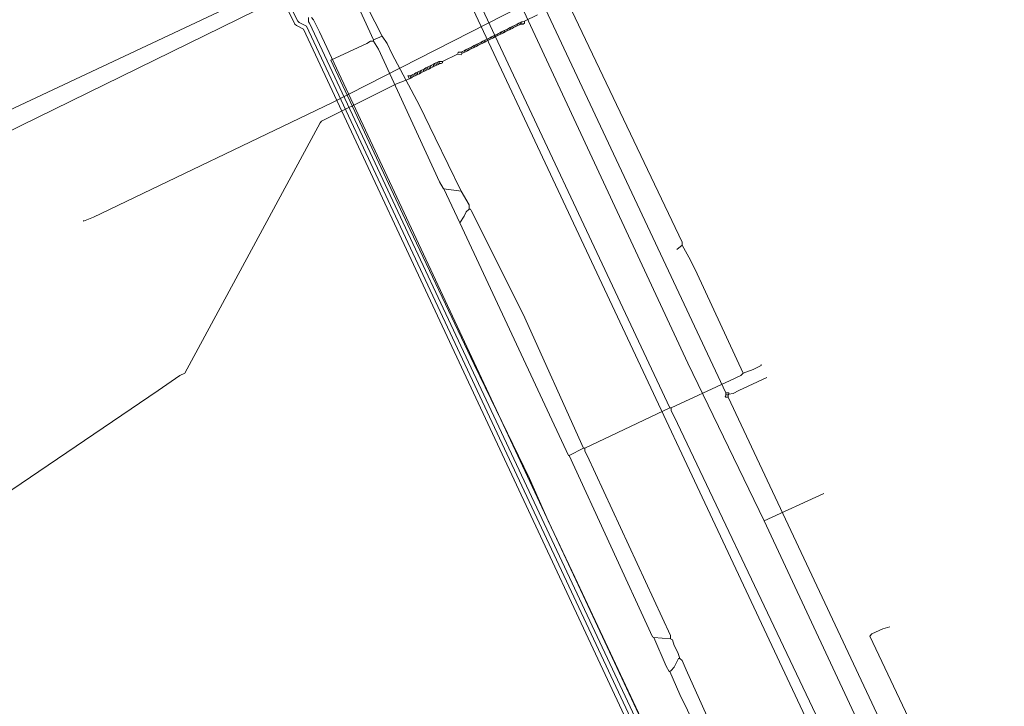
# Model space of a CAD drawing. Header units: metres. Extents: x 45249 to 48959, y 371564 to 373092.
# Tile 18 of 31: x 45425 to 45523, y 372101 to 372169. Entities that reach past the tile are written whole.
import ezdxf
from ezdxf.lldxf.tags import DXFTag

# ---------------------------------------------------------------- set-up
doc = ezdxf.new("R2010")
doc.units = ezdxf.units.M
doc.header["$MEASUREMENT"] = 0
for name, color, linetype, lineweight in [('B-WE-KL-DATA-DELTA', 254, 'KL-DATA-N', 15), ('B-WE-KL-DATA_KPN', 254, 'KL-TELECOM-ALGEMEEN-N', 15), ('B-WE-KL-ET_LS-G', 254, 'KL-LS-N', 15), ('B-WE-KL-WATER-G', 254, 'KL-WATER-N', 15), ('BESTAANDE RIOLERING', 254, 'Continuous', 15)]:
    doc.layers.add(name, color=color, linetype=linetype, lineweight=lineweight)
doc.styles.get("Standard").update_dxf_attribs({"font": 'arial.ttf'})
tags = doc.linetypes.add('KL-DATA-N', pattern='A,4,-1,[101,NLCS.SHX,S=0.5,R=0,X=0,Y=0],-1,4,-1,["D",Standard,S=1,R=0,X=-0.25,Y=-0.5],-1.5', length=12.5).pattern_tags.tags
tags[18] = DXFTag(74, 10)
tags = doc.linetypes.add('KL-LS-N', pattern='A,4,-1,[103,NLCS.SHX,S=0.75,R=0,X=0,Y=0],-1,4,-1,["L",Standard,S=1,R=0,X=0,Y=-0.5],-2', length=13).pattern_tags.tags
tags[18] = DXFTag(74, 10)
doc.linetypes.add('KL-TELECOM-ALGEMEEN-N', pattern='A,7,-1,[101,NLCS.SHX,S=0.5,R=0,X=0,Y=0],-1', length=9)
doc.linetypes.add('KL-WATER-N', pattern='A,7,-0.5,[168,NLCS.SHX,S=0.75,R=0,X=0.75,Y=0],-2', length=9.5)

msp = doc.modelspace()

# ---------------------------------------------------------------- linework, layer by layer
at = {"layer": 'B-WE-KL-DATA-DELTA', "color": 3, "lineweight": 0}
for points in [[(45451.179, 372172.964), (45450.75, 372172.393), (45450.75, 372171.607), (45452.179, 372168.679), (45452.321, 372168.536), (45453.036, 372168.179), (45521.464, 372021.893)], [(45451.179, 372172.964), (45450.75, 372172.393), (45450.75, 372171.607), (45452.179, 372168.679), (45452.321, 372168.536), (45453.036, 372168.179), (45521.464, 372021.893)], [(45451.393, 372172.464), (45451.107, 372172.107), (45451.107, 372171.679), (45451.179, 372171.536), (45452.464, 372168.964), (45452.607, 372168.821), (45453.321, 372168.464), (45501.25, 372066.25)], [(45451.393, 372172.464), (45451.107, 372172.107), (45451.107, 372171.679), (45451.179, 372171.536), (45452.464, 372168.964), (45452.607, 372168.821), (45453.321, 372168.464), (45501.25, 372066.25)], [(45453.536, 372169.321), (45453.536, 372168.893), (45453.607, 372168.75), (45501.75, 372066.25), (45522.464, 372021.821), (45522.607, 372021.321), (45520.821, 372020.393), (45520.536, 372020.179), (45519.821, 372019.75), (45519.179, 372019.179), (45517.893, 372018.107), (45517.179, 372017.393), (45516.536, 372016.536)], [(45453.536, 372169.321), (45453.536, 372168.893), (45453.607, 372168.75), (45501.75, 372066.25), (45522.464, 372021.821), (45522.607, 372021.321), (45520.821, 372020.393), (45520.536, 372020.179), (45519.821, 372019.75), (45519.179, 372019.179), (45517.893, 372018.107), (45517.179, 372017.393), (45516.536, 372016.536)], [(45453.821, 372169.321), (45454.036, 372169.107), (45454.607, 372167.893), (45501.893, 372066.893), (45503.893, 372062.25)], [(45453.821, 372169.321), (45454.036, 372169.107), (45454.607, 372167.893), (45501.893, 372066.893), (45503.893, 372062.25)]]:
    msp.add_lwpolyline(points, dxfattribs=at)
at = {"layer": 'B-WE-KL-DATA_KPN', "color": 3, "lineweight": 0}
for points in [[(45471.893, 372181.179), (45494.964, 372132.107)], [(45471.893, 372181.179), (45494.964, 372132.107)], [(45466.036, 372178.321), (45513.607, 372077.107), (45514.321, 372077.321), (45515.321, 372077.821), (45519.536, 372079.821)], [(45466.036, 372178.321), (45513.607, 372077.107), (45514.321, 372077.321), (45515.321, 372077.821), (45519.536, 372079.821)], [(45451.107, 372172.964), (45308.393, 372105.964), (45308.179, 372105.964)], [(45451.107, 372172.964), (45308.393, 372105.964), (45308.179, 372105.964)], [(45451.607, 372171.679), (45363.25, 372128.393), (45354.607, 372124.536)], [(45451.607, 372171.679), (45363.25, 372128.393), (45354.607, 372124.536)], [(45495.25, 372131.964), (45495.679, 372132.036), (45496.25, 372132.321), (45499.036, 372133.607)], [(45495.25, 372131.964), (45495.679, 372132.036), (45496.25, 372132.321), (45499.036, 372133.607)], [(45494.964, 372131.893), (45494.893, 372131.75), (45494.964, 372131.679), (45495.179, 372131.679)], [(45494.964, 372131.893), (45494.893, 372131.75), (45494.964, 372131.679), (45495.179, 372131.679)], [(45494.964, 372132.107), (45495.25, 372132.107), (45495.25, 372131.964)], [(45494.964, 372132.107), (45494.964, 372131.893)], [(45494.964, 372132.107), (45495.25, 372132.107), (45495.25, 372131.964)], [(45494.964, 372132.107), (45494.964, 372131.893)], [(45494.964, 372131.893), (45495.179, 372131.893)], [(45494.964, 372131.893), (45495.179, 372131.893)], [(45495.25, 372131.964), (45495.179, 372131.893)], [(45495.25, 372131.964), (45495.179, 372131.893)], [(45495.179, 372131.893), (45495.179, 372131.679)], [(45495.179, 372131.893), (45495.179, 372131.679)], [(45495.179, 372131.679), (45519.536, 372079.893)], [(45495.179, 372131.679), (45519.536, 372079.893)]]:
    msp.add_lwpolyline(points, dxfattribs=at)
at = {"layer": 'B-WE-KL-ET_LS-G', "color": 1, "lineweight": 0}
for points in [[(45475.25, 372179.107), (45475.393, 372179.107), (45478.893, 372171.75), (45478.964, 372171.464), (45490.607, 372147.036), (45490.607, 372146.75)], [(45475.25, 372179.107), (45475.393, 372179.107), (45478.893, 372171.75), (45478.964, 372171.464), (45490.607, 372147.036), (45490.607, 372146.75)], [(45468.179, 372175.75), (45489.393, 372130.607)], [(45468.179, 372175.75), (45489.393, 372130.607)], [(45458.107, 372171.179), (45459.964, 372167.107)], [(45458.107, 372171.179), (45459.964, 372167.107)], [(45458.679, 372171.393), (45459.25, 372170.679), (45459.393, 372170.321), (45460.821, 372167.464)], [(45458.679, 372171.393), (45459.25, 372170.679), (45459.393, 372170.321), (45460.821, 372167.464)], [(45459.964, 372166.964), (45459.679, 372166.964), (45459.321, 372166.75), (45455.75, 372165.107), (45463.607, 372148.25), (45469.964, 372134.893), (45475.464, 372123.607), (45477.321, 372119.393), (45479.964, 372113.821), (45522.107, 372024.107)], [(45459.964, 372166.964), (45459.679, 372166.964), (45459.321, 372166.75), (45455.75, 372165.107), (45463.607, 372148.25), (45469.964, 372134.893), (45475.464, 372123.607), (45477.321, 372119.393), (45479.964, 372113.821), (45522.107, 372024.107)], [(45460.821, 372167.464), (45459.964, 372167.107)], [(45460.821, 372167.464), (45459.964, 372167.107)], [(45459.964, 372167.107), (45459.964, 372166.964)], [(45459.964, 372167.107), (45459.964, 372166.964)], [(45459.964, 372166.964), (45460.464, 372166.179), (45461.036, 372164.964), (45466.536, 372153.036), (45466.893, 372152.393), (45466.964, 372152.321)], [(45459.964, 372166.964), (45460.464, 372166.179), (45461.036, 372164.964), (45466.536, 372153.036), (45466.893, 372152.393), (45466.964, 372152.321)], [(45460.821, 372167.464), (45461.321, 372166.75), (45461.821, 372165.679), (45464.536, 372160.607), (45466.107, 372157.393), (45468.679, 372152.107)], [(45460.821, 372167.464), (45461.321, 372166.75), (45461.821, 372165.679), (45464.536, 372160.607), (45466.107, 372157.393), (45468.679, 372152.107)], [(45466.964, 372152.321), (45468.679, 372152.107)], [(45466.964, 372152.321), (45468.536, 372148.964)], [(45466.964, 372152.321), (45468.679, 372152.107)], [(45466.964, 372152.321), (45468.536, 372148.964)], [(45468.679, 372152.107), (45469.464, 372150.75), (45469.464, 372150.321)], [(45468.679, 372152.107), (45469.464, 372150.75), (45469.464, 372150.321)], [(45469.464, 372150.321), (45469.179, 372150.036), (45468.964, 372149.607), (45468.536, 372148.964)], [(45469.464, 372150.321), (45469.179, 372150.036), (45468.964, 372149.607), (45468.536, 372148.964)], [(45469.464, 372150.321), (45469.607, 372150.321), (45469.679, 372150.179), (45474.821, 372139.893), (45480.821, 372126.607)], [(45469.464, 372150.321), (45469.607, 372150.321), (45469.679, 372150.179), (45474.821, 372139.893), (45480.821, 372126.607)], [(45468.536, 372148.964), (45479.321, 372125.893), (45479.393, 372125.893)], [(45468.536, 372148.964), (45479.321, 372125.893), (45479.393, 372125.893)], [(45490.607, 372146.75), (45490.107, 372146.321)], [(45490.607, 372146.75), (45490.107, 372146.321)], [(45490.607, 372146.75), (45491.464, 372145.25), (45492.107, 372143.893), (45496.679, 372134.036)], [(45490.607, 372146.75), (45491.464, 372145.25), (45492.107, 372143.893), (45496.679, 372134.036)], [(45496.679, 372134.036), (45497.679, 372134.393), (45498.464, 372134.821), (45498.464, 372134.893)], [(45496.679, 372134.036), (45497.679, 372134.393), (45498.464, 372134.821), (45498.464, 372134.893)], [(45496.679, 372134.036), (45496.464, 372133.821), (45495.393, 372133.321), (45489.536, 372130.607)], [(45496.679, 372134.036), (45496.464, 372133.821), (45495.393, 372133.321), (45489.536, 372130.607)], [(45489.393, 372130.607), (45480.964, 372126.607)], [(45489.393, 372130.607), (45480.964, 372126.607)], [(45489.393, 372130.607), (45489.536, 372130.607)], [(45489.393, 372130.607), (45489.536, 372130.607)], [(45489.536, 372130.607), (45489.536, 372130.321), (45489.821, 372129.75), (45514.107, 372078.679), (45522.107, 372061.321), (45522.179, 372061.321)], [(45489.536, 372130.607), (45489.536, 372130.321), (45489.821, 372129.75), (45514.107, 372078.679), (45522.107, 372061.321), (45522.179, 372061.321)], [(45480.821, 372126.607), (45479.393, 372125.893)], [(45480.821, 372126.607), (45479.393, 372125.893)], [(45479.393, 372125.893), (45487.679, 372107.893), (45487.821, 372107.821)], [(45479.393, 372125.893), (45487.679, 372107.893), (45487.821, 372107.821)], [(45480.821, 372126.607), (45480.964, 372126.607)], [(45480.821, 372126.607), (45480.964, 372126.607)], [(45480.964, 372126.607), (45480.964, 372126.321), (45481.179, 372125.893), (45489.464, 372108.036), (45489.464, 372107.679)], [(45480.964, 372126.607), (45480.964, 372126.321), (45481.179, 372125.893), (45489.464, 372108.036), (45489.464, 372107.679)], [(45511.25, 372108.893), (45510.536, 372108.679), (45509.464, 372108.179), (45509.25, 372107.964), (45513.679, 372098.607), (45513.821, 372098.179), (45513.821, 372098.036)], [(45511.25, 372108.893), (45510.536, 372108.679), (45509.464, 372108.179), (45509.25, 372107.964), (45513.679, 372098.607), (45513.821, 372098.179), (45513.821, 372098.036)], [(45487.821, 372107.821), (45489.464, 372107.679)], [(45487.821, 372107.821), (45489.036, 372104.964), (45489.321, 372104.464), (45489.393, 372104.464)], [(45487.821, 372107.821), (45489.464, 372107.679)], [(45487.821, 372107.821), (45489.036, 372104.964), (45489.321, 372104.464), (45489.393, 372104.464)], [(45489.464, 372107.679), (45489.679, 372107.607), (45489.821, 372107.036), (45490.179, 372106.321), (45490.393, 372105.75)], [(45489.464, 372107.679), (45489.679, 372107.607), (45489.821, 372107.036), (45490.179, 372106.321), (45490.393, 372105.75)], [(45490.393, 372105.75), (45490.25, 372105.75), (45489.821, 372104.893), (45489.536, 372104.536), (45489.393, 372104.464)], [(45490.393, 372105.75), (45490.25, 372105.75), (45489.821, 372104.893), (45489.536, 372104.536), (45489.393, 372104.464)], [(45490.393, 372105.75), (45490.607, 372105.536), (45491.036, 372104.607), (45494.25, 372097.393), (45496.107, 372093.464), (45512.321, 372059.25), (45513.393, 372057.107), (45513.464, 372057.107)], [(45490.393, 372105.75), (45490.607, 372105.536), (45491.036, 372104.607), (45494.25, 372097.393), (45496.107, 372093.464), (45512.321, 372059.25), (45513.393, 372057.107), (45513.464, 372057.107)], [(45489.393, 372104.464), (45490.393, 372102.179), (45499.679, 372083.179), (45512.679, 372056.75)], [(45489.393, 372104.464), (45490.393, 372102.179), (45499.679, 372083.179), (45512.679, 372056.75)]]:
    msp.add_lwpolyline(points, dxfattribs=at)
at = {"layer": 'B-WE-KL-WATER-G', "color": 5, "lineweight": 0}
for points in [[(45474.679, 372168.893), (45474.536, 372168.821)], [(45474.679, 372168.893), (45474.536, 372168.821)], [(45474.964, 372168.964), (45474.679, 372168.893)], [(45474.964, 372168.964), (45474.679, 372168.893)], [(45474.679, 372168.893), (45474.75, 372168.679)], [(45474.679, 372168.893), (45474.75, 372168.679)], [(45474.964, 372168.964), (45474.964, 372168.75), (45474.821, 372168.679), (45474.75, 372168.679)], [(45474.964, 372168.964), (45474.964, 372168.75), (45474.821, 372168.679), (45474.75, 372168.679)], [(45476.25, 372169.607), (45474.964, 372168.964)], [(45476.25, 372169.607), (45474.964, 372168.964)], [(45472.679, 372167.893), (45472.536, 372167.821)], [(45472.679, 372167.893), (45472.536, 372167.821)], [(45472.821, 372167.964), (45472.679, 372167.893)], [(45472.821, 372167.964), (45472.679, 372167.893)], [(45472.679, 372167.893), (45472.75, 372167.75)], [(45472.679, 372167.893), (45472.75, 372167.75)], [(45472.964, 372168.036), (45472.821, 372167.964)], [(45472.964, 372168.036), (45472.821, 372167.964)], [(45472.821, 372167.964), (45472.893, 372167.821)], [(45472.821, 372167.964), (45472.893, 372167.821)], [(45473.036, 372167.893), (45472.893, 372167.821)], [(45473.036, 372167.893), (45472.893, 372167.821)], [(45473.107, 372168.107), (45472.964, 372168.036)], [(45473.107, 372168.107), (45472.964, 372168.036)], [(45472.964, 372168.036), (45473.036, 372167.893)], [(45472.964, 372168.036), (45473.036, 372167.893)], [(45473.179, 372167.964), (45473.036, 372167.893)], [(45473.179, 372167.964), (45473.036, 372167.893)], [(45473.25, 372168.179), (45473.107, 372168.107)], [(45473.25, 372168.179), (45473.107, 372168.107)], [(45473.107, 372168.107), (45473.179, 372167.964)], [(45473.107, 372168.107), (45473.179, 372167.964)], [(45473.321, 372168.036), (45473.179, 372167.964)], [(45473.321, 372168.036), (45473.179, 372167.964)], [(45473.393, 372168.25), (45473.25, 372168.179)], [(45473.393, 372168.25), (45473.25, 372168.179)], [(45473.25, 372168.179), (45473.321, 372168.036)], [(45473.25, 372168.179), (45473.321, 372168.036)], [(45473.464, 372168.107), (45473.321, 372168.036)], [(45473.464, 372168.107), (45473.321, 372168.036)], [(45473.536, 372168.321), (45473.393, 372168.25)], [(45473.536, 372168.321), (45473.393, 372168.25)], [(45473.393, 372168.25), (45473.464, 372168.107)], [(45473.393, 372168.25), (45473.464, 372168.107)], [(45473.607, 372168.179), (45473.464, 372168.107)], [(45473.607, 372168.179), (45473.464, 372168.107)], [(45473.679, 372168.393), (45473.536, 372168.321)], [(45473.679, 372168.393), (45473.536, 372168.321)], [(45473.536, 372168.321), (45473.607, 372168.179)], [(45473.536, 372168.321), (45473.607, 372168.179)], [(45473.75, 372168.25), (45473.607, 372168.179)], [(45473.75, 372168.25), (45473.607, 372168.179)], [(45473.821, 372168.464), (45473.679, 372168.393)], [(45473.821, 372168.464), (45473.679, 372168.393)], [(45473.679, 372168.393), (45473.75, 372168.25)], [(45473.679, 372168.393), (45473.75, 372168.25)], [(45473.893, 372168.321), (45473.75, 372168.25)], [(45473.893, 372168.321), (45473.75, 372168.25)], [(45473.964, 372168.536), (45473.821, 372168.464)], [(45473.964, 372168.536), (45473.821, 372168.464)], [(45473.821, 372168.464), (45473.893, 372168.321)], [(45473.821, 372168.464), (45473.893, 372168.321)], [(45474.036, 372168.393), (45473.893, 372168.321)], [(45474.036, 372168.393), (45473.893, 372168.321)], [(45474.107, 372168.607), (45473.964, 372168.536)], [(45474.107, 372168.607), (45473.964, 372168.536)], [(45473.964, 372168.536), (45474.036, 372168.393)], [(45473.964, 372168.536), (45474.036, 372168.393)], [(45474.179, 372168.464), (45474.036, 372168.393)], [(45474.179, 372168.464), (45474.036, 372168.393)], [(45474.25, 372168.679), (45474.107, 372168.607)], [(45474.25, 372168.679), (45474.107, 372168.607)], [(45474.107, 372168.607), (45474.179, 372168.464)], [(45474.107, 372168.607), (45474.179, 372168.464)], [(45474.321, 372168.536), (45474.179, 372168.464)], [(45474.321, 372168.536), (45474.179, 372168.464)], [(45474.393, 372168.75), (45474.25, 372168.679)], [(45474.393, 372168.75), (45474.25, 372168.679)], [(45474.25, 372168.679), (45474.321, 372168.536)], [(45474.25, 372168.679), (45474.321, 372168.536)], [(45474.464, 372168.607), (45474.321, 372168.536)], [(45474.464, 372168.607), (45474.321, 372168.536)], [(45474.536, 372168.821), (45474.393, 372168.75)], [(45474.536, 372168.821), (45474.393, 372168.75)], [(45474.393, 372168.75), (45474.464, 372168.607)], [(45474.393, 372168.75), (45474.464, 372168.607)], [(45474.607, 372168.679), (45474.464, 372168.607)], [(45474.607, 372168.679), (45474.464, 372168.607)], [(45474.536, 372168.821), (45474.607, 372168.679)], [(45474.536, 372168.821), (45474.607, 372168.679)], [(45474.607, 372168.679), (45474.75, 372168.679)], [(45474.607, 372168.679), (45474.75, 372168.679)], [(45470.679, 372166.893), (45470.536, 372166.821)], [(45470.679, 372166.893), (45470.536, 372166.821)], [(45470.821, 372166.964), (45470.679, 372166.893)], [(45470.821, 372166.964), (45470.679, 372166.893)], [(45470.679, 372166.893), (45470.75, 372166.75)], [(45470.679, 372166.893), (45470.75, 372166.75)], [(45470.964, 372167.036), (45470.821, 372166.964)], [(45470.964, 372167.036), (45470.821, 372166.964)], [(45470.821, 372166.964), (45470.893, 372166.821)], [(45470.821, 372166.964), (45470.893, 372166.821)], [(45471.036, 372166.893), (45470.893, 372166.821)], [(45471.036, 372166.893), (45470.893, 372166.821)], [(45471.107, 372167.107), (45470.964, 372167.036)], [(45471.107, 372167.107), (45470.964, 372167.036)], [(45470.964, 372167.036), (45471.036, 372166.893)], [(45470.964, 372167.036), (45471.036, 372166.893)], [(45471.179, 372166.964), (45471.036, 372166.893)], [(45471.179, 372166.964), (45471.036, 372166.893)], [(45471.25, 372167.179), (45471.107, 372167.107)], [(45471.25, 372167.179), (45471.107, 372167.107)], [(45471.107, 372167.107), (45471.179, 372166.964)], [(45471.107, 372167.107), (45471.179, 372166.964)], [(45471.321, 372167.036), (45471.179, 372166.964)], [(45471.321, 372167.036), (45471.179, 372166.964)], [(45471.393, 372167.25), (45471.25, 372167.179)], [(45471.393, 372167.25), (45471.25, 372167.179)], [(45471.25, 372167.179), (45471.321, 372167.036)], [(45471.25, 372167.179), (45471.321, 372167.036)], [(45471.464, 372167.107), (45471.321, 372167.036)], [(45471.464, 372167.107), (45471.321, 372167.036)], [(45471.536, 372167.321), (45471.393, 372167.25)], [(45471.536, 372167.321), (45471.393, 372167.25)], [(45471.393, 372167.25), (45471.464, 372167.107)], [(45471.393, 372167.25), (45471.464, 372167.107)], [(45471.607, 372167.179), (45471.464, 372167.107)], [(45471.607, 372167.179), (45471.464, 372167.107)], [(45471.679, 372167.393), (45471.536, 372167.321)], [(45471.679, 372167.393), (45471.536, 372167.321)], [(45471.536, 372167.321), (45471.607, 372167.179)], [(45471.536, 372167.321), (45471.607, 372167.179)], [(45471.75, 372167.25), (45471.607, 372167.179)], [(45471.75, 372167.25), (45471.607, 372167.179)], [(45471.821, 372167.464), (45471.679, 372167.393)], [(45471.821, 372167.464), (45471.679, 372167.393)], [(45471.679, 372167.393), (45471.75, 372167.25)], [(45471.679, 372167.393), (45471.75, 372167.25)], [(45471.893, 372167.321), (45471.75, 372167.25)], [(45471.893, 372167.321), (45471.75, 372167.25)], [(45471.964, 372167.536), (45471.821, 372167.464)], [(45471.964, 372167.536), (45471.821, 372167.464)], [(45471.821, 372167.464), (45471.893, 372167.321)], [(45471.821, 372167.464), (45471.893, 372167.321)], [(45472.036, 372167.393), (45471.893, 372167.321)], [(45472.036, 372167.393), (45471.893, 372167.321)], [(45472.107, 372167.607), (45471.964, 372167.536)], [(45472.107, 372167.607), (45471.964, 372167.536)], [(45471.964, 372167.536), (45472.036, 372167.393)], [(45471.964, 372167.536), (45472.036, 372167.393)], [(45472.179, 372167.464), (45472.036, 372167.393)], [(45472.179, 372167.464), (45472.036, 372167.393)], [(45472.25, 372167.679), (45472.107, 372167.607)], [(45472.25, 372167.679), (45472.107, 372167.607)], [(45472.107, 372167.607), (45472.179, 372167.464)], [(45472.107, 372167.607), (45472.179, 372167.464)], [(45472.321, 372167.536), (45472.179, 372167.464)], [(45472.321, 372167.536), (45472.179, 372167.464)], [(45472.393, 372167.75), (45472.25, 372167.679)], [(45472.393, 372167.75), (45472.25, 372167.679)], [(45472.25, 372167.679), (45472.321, 372167.536)], [(45472.25, 372167.679), (45472.321, 372167.536)], [(45472.464, 372167.607), (45472.321, 372167.536)], [(45472.464, 372167.607), (45472.321, 372167.536)], [(45472.536, 372167.821), (45472.393, 372167.75)], [(45472.536, 372167.821), (45472.393, 372167.75)], [(45472.393, 372167.75), (45472.464, 372167.607)], [(45472.393, 372167.75), (45472.464, 372167.607)], [(45472.607, 372167.679), (45472.464, 372167.607)], [(45472.607, 372167.679), (45472.464, 372167.607)], [(45472.536, 372167.821), (45472.607, 372167.679)], [(45472.536, 372167.821), (45472.607, 372167.679)], [(45472.75, 372167.75), (45472.607, 372167.679)], [(45472.75, 372167.75), (45472.607, 372167.679)], [(45472.893, 372167.821), (45472.75, 372167.75)], [(45472.893, 372167.821), (45472.75, 372167.75)], [(45468.821, 372165.964), (45468.679, 372165.893)], [(45468.821, 372165.964), (45468.679, 372165.893)], [(45468.964, 372166.036), (45468.821, 372165.964)], [(45468.964, 372166.036), (45468.821, 372165.964)], [(45468.821, 372165.964), (45468.893, 372165.821)], [(45468.821, 372165.964), (45468.893, 372165.821)], [(45469.107, 372166.107), (45468.964, 372166.036)], [(45469.107, 372166.107), (45468.964, 372166.036)], [(45468.964, 372166.036), (45469.036, 372165.893)], [(45468.964, 372166.036), (45469.036, 372165.893)], [(45469.179, 372165.964), (45469.036, 372165.893)], [(45469.179, 372165.964), (45469.036, 372165.893)], [(45469.25, 372166.179), (45469.107, 372166.107)], [(45469.25, 372166.179), (45469.107, 372166.107)], [(45469.107, 372166.107), (45469.179, 372165.964)], [(45469.107, 372166.107), (45469.179, 372165.964)], [(45469.321, 372166.036), (45469.179, 372165.964)], [(45469.321, 372166.036), (45469.179, 372165.964)], [(45469.393, 372166.25), (45469.25, 372166.179)], [(45469.393, 372166.25), (45469.25, 372166.179)], [(45469.25, 372166.179), (45469.321, 372166.036)], [(45469.25, 372166.179), (45469.321, 372166.036)], [(45469.464, 372166.107), (45469.321, 372166.036)], [(45469.464, 372166.107), (45469.321, 372166.036)], [(45469.536, 372166.321), (45469.393, 372166.25)], [(45469.536, 372166.321), (45469.393, 372166.25)], [(45469.393, 372166.25), (45469.464, 372166.107)], [(45469.393, 372166.25), (45469.464, 372166.107)], [(45469.607, 372166.179), (45469.464, 372166.107)], [(45469.607, 372166.179), (45469.464, 372166.107)], [(45469.679, 372166.393), (45469.536, 372166.321)], [(45469.679, 372166.393), (45469.536, 372166.321)], [(45469.536, 372166.321), (45469.607, 372166.179)], [(45469.536, 372166.321), (45469.607, 372166.179)], [(45469.75, 372166.25), (45469.607, 372166.179)], [(45469.75, 372166.25), (45469.607, 372166.179)], [(45469.821, 372166.464), (45469.679, 372166.393)], [(45469.821, 372166.464), (45469.679, 372166.393)], [(45469.679, 372166.393), (45469.75, 372166.25)], [(45469.679, 372166.393), (45469.75, 372166.25)], [(45469.893, 372166.321), (45469.75, 372166.25)], [(45469.893, 372166.321), (45469.75, 372166.25)], [(45469.964, 372166.536), (45469.821, 372166.464)], [(45469.964, 372166.536), (45469.821, 372166.464)], [(45469.821, 372166.464), (45469.893, 372166.321)], [(45469.821, 372166.464), (45469.893, 372166.321)], [(45470.036, 372166.393), (45469.893, 372166.321)], [(45470.036, 372166.393), (45469.893, 372166.321)], [(45470.107, 372166.607), (45469.964, 372166.536)], [(45470.107, 372166.607), (45469.964, 372166.536)], [(45469.964, 372166.536), (45470.036, 372166.393)], [(45469.964, 372166.536), (45470.036, 372166.393)], [(45470.179, 372166.464), (45470.036, 372166.393)], [(45470.179, 372166.464), (45470.036, 372166.393)], [(45470.25, 372166.679), (45470.107, 372166.607)], [(45470.25, 372166.679), (45470.107, 372166.607)], [(45470.107, 372166.607), (45470.179, 372166.464)], [(45470.107, 372166.607), (45470.179, 372166.464)], [(45470.321, 372166.536), (45470.179, 372166.464)], [(45470.321, 372166.536), (45470.179, 372166.464)], [(45470.393, 372166.75), (45470.25, 372166.679)], [(45470.393, 372166.75), (45470.25, 372166.679)], [(45470.25, 372166.679), (45470.321, 372166.536)], [(45470.25, 372166.679), (45470.321, 372166.536)], [(45470.464, 372166.607), (45470.321, 372166.536)], [(45470.464, 372166.607), (45470.321, 372166.536)], [(45470.536, 372166.821), (45470.393, 372166.75)], [(45470.536, 372166.821), (45470.393, 372166.75)], [(45470.393, 372166.75), (45470.464, 372166.607)], [(45470.393, 372166.75), (45470.464, 372166.607)], [(45470.607, 372166.679), (45470.464, 372166.607)], [(45470.607, 372166.679), (45470.464, 372166.607)], [(45470.536, 372166.821), (45470.607, 372166.679)], [(45470.536, 372166.821), (45470.607, 372166.679)], [(45470.75, 372166.75), (45470.607, 372166.679)], [(45470.75, 372166.75), (45470.607, 372166.679)], [(45470.893, 372166.821), (45470.75, 372166.75)], [(45470.893, 372166.821), (45470.75, 372166.75)], [(45466.464, 372164.964), (45466.321, 372164.893)], [(45466.464, 372164.964), (45466.321, 372164.893)], [(45466.464, 372164.964), (45466.821, 372164.964)], [(45466.464, 372164.964), (45466.536, 372164.75)], [(45466.464, 372164.964), (45466.821, 372164.964)], [(45466.464, 372164.964), (45466.536, 372164.75)], [(45466.821, 372164.964), (45466.821, 372164.821), (45466.679, 372164.75), (45466.536, 372164.75)], [(45466.821, 372164.964), (45466.821, 372164.821), (45466.679, 372164.75), (45466.536, 372164.75)], [(45468.321, 372165.679), (45466.821, 372164.964)], [(45468.321, 372165.679), (45466.821, 372164.964)], [(45468.679, 372165.893), (45468.393, 372165.893), (45468.393, 372165.821), (45468.321, 372165.679)], [(45468.679, 372165.893), (45468.393, 372165.893), (45468.393, 372165.821), (45468.321, 372165.679)], [(45468.75, 372165.75), (45468.679, 372165.607), (45468.321, 372165.679)], [(45468.75, 372165.75), (45468.679, 372165.607), (45468.321, 372165.679)], [(45468.679, 372165.893), (45468.75, 372165.75)], [(45468.679, 372165.893), (45468.75, 372165.75)], [(45468.893, 372165.821), (45468.75, 372165.75)], [(45468.893, 372165.821), (45468.75, 372165.75)], [(45469.036, 372165.893), (45468.893, 372165.821)], [(45469.036, 372165.893), (45468.893, 372165.821)], [(45464.464, 372163.964), (45464.321, 372163.893)], [(45464.464, 372163.964), (45464.321, 372163.893)], [(45464.607, 372164.036), (45464.464, 372163.964)], [(45464.607, 372164.036), (45464.464, 372163.964)], [(45464.464, 372163.964), (45464.536, 372163.75)], [(45464.464, 372163.964), (45464.536, 372163.75)], [(45464.75, 372164.107), (45464.607, 372164.036)], [(45464.75, 372164.107), (45464.607, 372164.036)], [(45464.607, 372164.036), (45464.679, 372163.821)], [(45464.607, 372164.036), (45464.679, 372163.821)], [(45464.893, 372164.179), (45464.75, 372164.107)], [(45464.893, 372164.179), (45464.75, 372164.107)], [(45464.75, 372164.107), (45464.821, 372163.893)], [(45464.75, 372164.107), (45464.821, 372163.893)], [(45464.964, 372163.964), (45464.821, 372163.893)], [(45464.964, 372163.964), (45464.821, 372163.893)], [(45465.036, 372164.25), (45464.893, 372164.179)], [(45465.036, 372164.25), (45464.893, 372164.179)], [(45464.893, 372164.179), (45464.964, 372163.964)], [(45464.893, 372164.179), (45464.964, 372163.964)], [(45465.107, 372164.036), (45464.964, 372163.964)], [(45465.107, 372164.036), (45464.964, 372163.964)], [(45465.179, 372164.321), (45465.036, 372164.25)], [(45465.179, 372164.321), (45465.036, 372164.25)], [(45465.036, 372164.25), (45465.107, 372164.036)], [(45465.036, 372164.25), (45465.107, 372164.036)], [(45465.25, 372164.107), (45465.107, 372164.036)], [(45465.25, 372164.107), (45465.107, 372164.036)], [(45465.321, 372164.393), (45465.179, 372164.321)], [(45465.321, 372164.393), (45465.179, 372164.321)], [(45465.179, 372164.321), (45465.25, 372164.107)], [(45465.179, 372164.321), (45465.25, 372164.107)], [(45465.393, 372164.179), (45465.25, 372164.107)], [(45465.393, 372164.179), (45465.25, 372164.107)], [(45465.464, 372164.464), (45465.321, 372164.393)], [(45465.464, 372164.464), (45465.321, 372164.393)], [(45465.321, 372164.393), (45465.393, 372164.179)], [(45465.321, 372164.393), (45465.393, 372164.179)], [(45465.536, 372164.25), (45465.393, 372164.179)], [(45465.536, 372164.25), (45465.393, 372164.179)], [(45465.607, 372164.536), (45465.464, 372164.464)], [(45465.607, 372164.536), (45465.464, 372164.464)], [(45465.464, 372164.464), (45465.536, 372164.25)], [(45465.464, 372164.464), (45465.536, 372164.25)], [(45465.679, 372164.321), (45465.536, 372164.25)], [(45465.679, 372164.321), (45465.536, 372164.25)], [(45465.75, 372164.607), (45465.607, 372164.536)], [(45465.75, 372164.607), (45465.607, 372164.536)], [(45465.607, 372164.536), (45465.679, 372164.321)], [(45465.607, 372164.536), (45465.679, 372164.321)], [(45465.821, 372164.393), (45465.679, 372164.321)], [(45465.821, 372164.393), (45465.679, 372164.321)], [(45465.893, 372164.679), (45465.75, 372164.607)], [(45465.893, 372164.679), (45465.75, 372164.607)], [(45465.75, 372164.607), (45465.821, 372164.393)], [(45465.75, 372164.607), (45465.821, 372164.393)], [(45465.964, 372164.464), (45465.821, 372164.393)], [(45465.964, 372164.464), (45465.821, 372164.393)], [(45466.036, 372164.75), (45465.893, 372164.679)], [(45466.036, 372164.75), (45465.893, 372164.679)], [(45465.893, 372164.679), (45465.964, 372164.464)], [(45465.893, 372164.679), (45465.964, 372164.464)], [(45466.107, 372164.536), (45465.964, 372164.464)], [(45466.107, 372164.536), (45465.964, 372164.464)], [(45466.179, 372164.821), (45466.036, 372164.75)], [(45466.179, 372164.821), (45466.036, 372164.75)], [(45466.036, 372164.75), (45466.107, 372164.536)], [(45466.036, 372164.75), (45466.107, 372164.536)], [(45466.25, 372164.607), (45466.107, 372164.536)], [(45466.25, 372164.607), (45466.107, 372164.536)], [(45466.321, 372164.893), (45466.179, 372164.821)], [(45466.321, 372164.893), (45466.179, 372164.821)], [(45466.179, 372164.821), (45466.25, 372164.607)], [(45466.179, 372164.821), (45466.25, 372164.607)], [(45466.393, 372164.679), (45466.25, 372164.607)], [(45466.393, 372164.679), (45466.25, 372164.607)], [(45466.321, 372164.893), (45466.393, 372164.679)], [(45466.321, 372164.893), (45466.393, 372164.679)], [(45466.536, 372164.75), (45466.393, 372164.679)], [(45466.536, 372164.75), (45466.393, 372164.679)], [(45463.536, 372163.25), (45462.25, 372162.75), (45460.536, 372161.893), (45454.821, 372159.036), (45454.679, 372158.893), (45441.25, 372134.036), (45440.75, 372133.821), (45438.607, 372132.321), (45377.679, 372091.036)], [(45463.536, 372163.25), (45462.25, 372162.75), (45460.536, 372161.893), (45454.821, 372159.036), (45454.679, 372158.893), (45441.25, 372134.036), (45440.75, 372133.821), (45438.607, 372132.321), (45377.679, 372091.036)], [(45463.607, 372163.536), (45463.393, 372163.536), (45463.536, 372163.25)], [(45463.607, 372163.536), (45463.393, 372163.536), (45463.536, 372163.25)], [(45463.679, 372163.321), (45463.536, 372163.25)], [(45463.679, 372163.321), (45463.536, 372163.25)], [(45463.75, 372163.607), (45463.607, 372163.536)], [(45463.75, 372163.607), (45463.607, 372163.536)], [(45463.607, 372163.536), (45463.679, 372163.321)], [(45463.607, 372163.536), (45463.679, 372163.321)], [(45463.821, 372163.393), (45463.679, 372163.321)], [(45463.821, 372163.393), (45463.679, 372163.321)], [(45463.893, 372163.679), (45463.75, 372163.607)], [(45463.893, 372163.679), (45463.75, 372163.607)], [(45463.75, 372163.607), (45463.821, 372163.393)], [(45463.75, 372163.607), (45463.821, 372163.393)], [(45463.964, 372163.464), (45463.821, 372163.393)], [(45463.964, 372163.464), (45463.821, 372163.393)], [(45464.036, 372163.75), (45463.893, 372163.679)], [(45464.036, 372163.75), (45463.893, 372163.679)], [(45463.893, 372163.679), (45463.964, 372163.464)], [(45463.893, 372163.679), (45463.964, 372163.464)], [(45464.107, 372163.536), (45463.964, 372163.464)], [(45464.107, 372163.536), (45463.964, 372163.464)], [(45464.179, 372163.821), (45464.036, 372163.75)], [(45464.179, 372163.821), (45464.036, 372163.75)], [(45464.036, 372163.75), (45464.107, 372163.536)], [(45464.036, 372163.75), (45464.107, 372163.536)], [(45464.25, 372163.607), (45464.107, 372163.536)], [(45464.25, 372163.607), (45464.107, 372163.536)], [(45464.321, 372163.893), (45464.179, 372163.821)], [(45464.321, 372163.893), (45464.179, 372163.821)], [(45464.179, 372163.821), (45464.25, 372163.607)], [(45464.179, 372163.821), (45464.25, 372163.607)], [(45464.393, 372163.679), (45464.25, 372163.607)], [(45464.393, 372163.679), (45464.25, 372163.607)], [(45464.321, 372163.893), (45464.393, 372163.679)], [(45464.321, 372163.893), (45464.393, 372163.679)], [(45464.536, 372163.75), (45464.393, 372163.679)], [(45464.536, 372163.75), (45464.393, 372163.679)], [(45464.679, 372163.821), (45464.536, 372163.75)], [(45464.679, 372163.821), (45464.536, 372163.75)], [(45464.821, 372163.893), (45464.679, 372163.821)], [(45464.821, 372163.893), (45464.679, 372163.821)]]:
    msp.add_lwpolyline(points, dxfattribs=at)
at = {"layer": 'BESTAANDE RIOLERING', "lineweight": 0}
for points in [[(45474.679, 372170.464), (45455.893, 372160.893), (45432.179, 372149.536), (45431.179, 372149.107), (45431.179, 372149.179)], [(45474.679, 372170.464), (45455.893, 372160.893), (45432.179, 372149.536), (45431.179, 372149.107), (45431.179, 372149.179)], [(45474.679, 372170.464), (45491.179, 372135.036), (45498.75, 372119.393)], [(45474.679, 372170.464), (45491.179, 372135.036), (45498.75, 372119.393)], [(45504.679, 372122.107), (45498.75, 372119.393)], [(45504.679, 372122.107), (45498.75, 372119.393)], [(45498.75, 372119.393), (45516.393, 372081.679)], [(45498.75, 372119.393), (45516.393, 372081.679)]]:
    msp.add_lwpolyline(points, dxfattribs=at)

doc.saveas('drawing.dxf')
